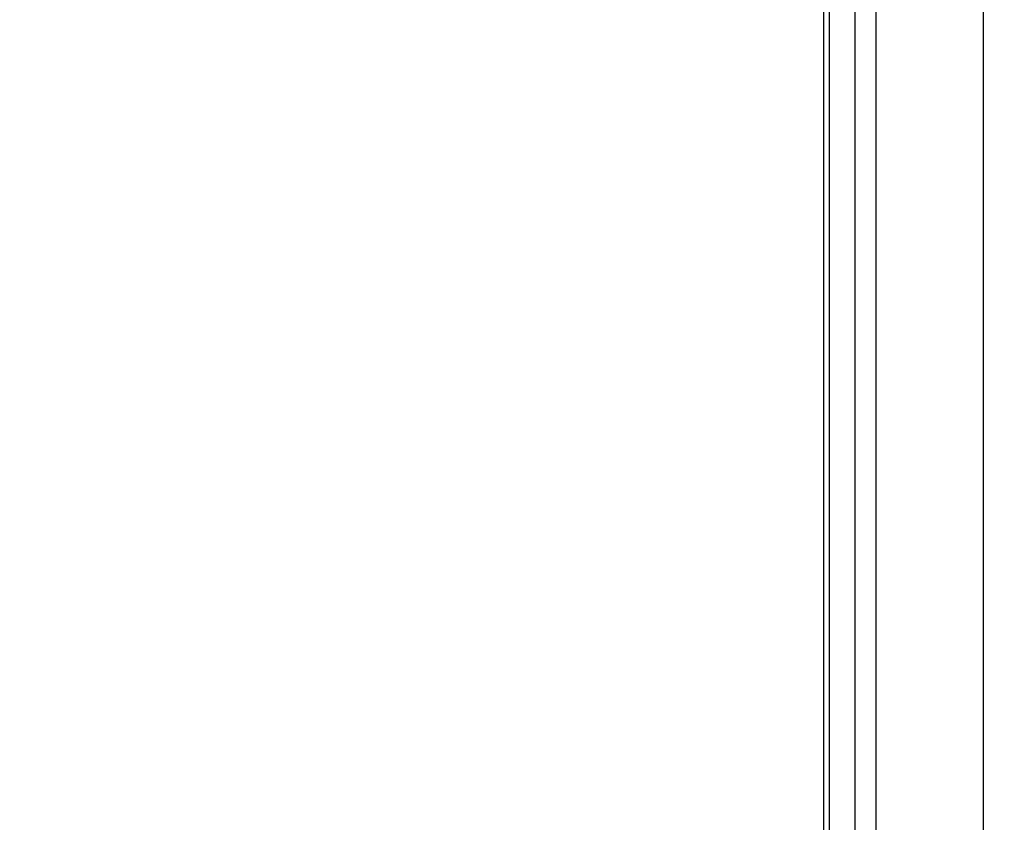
# Model space of a CAD drawing. Header units: millimetres. Extents: x 20 to 26059, y 28 to 17638.
# Tile 21 of 73: x 8756 to 9015, y 6138 to 6348. Entities that reach past the tile are written whole.
import ezdxf

# ---------------------------------------------------------------- set-up
doc = ezdxf.new("R2010")
doc.units = ezdxf.units.MM
doc.layers.add('COMPONENT_GEOMETRY', color=7, linetype='Continuous')
doc.styles.add('SLDTEXTSTYLE0', font='TXT', dxfattribs={"width": 0.75})
doc.dimstyles.new('SLDDIMSTYLE0', dxfattribs={"dimtxt": 150, "dimasz": 6.604, "dimexe": 0, "dimexo": 0.0625, "dimgap": 37.5, "dimtad": 0, "dimtih": 1, "dimtoh": 1, "dimdec": 0, "dimlfac": 0.5, "dimrnd": 1e-09, "dimzin": 12, "dimdsep": 46, "dimtxsty": 'SLDTEXTSTYLE0', "dimsah": 1, "dimcen": 0.09, "dimadec": 0, "dimazin": 3, "dimtfac": 1, "dimtdec": 0, "dimtofl": 0, "dimtmove": 0, "dimatfit": 3, "dimfxl": 1, "dimfrac": 2, "dimtolj": 1, "dimtzin": 12, "dimarcsym": 0})

# ---------------------------------------------------------------- blocks, each defined once
blk = doc.blocks.new('_D_2')
at = {"layer": 'COMPONENT_GEOMETRY', "color": 7, "ltscale": 2}
for p, q in [((9012.3, 8122.33), (943.85, 8122.33)), ((950.2, 8122.33), (950.2, 5128.74)), ((950.2, 1897.03), (950.2, 4890.62)), ((8163.95, 1897.03), (943.85, 1897.03))]:
    blk.add_line(p, q, dxfattribs=at)
for points in [[(950.2, 8122.33), (949.19, 8115.72), (951.22, 8115.72)], [(950.2, 1897.03), (951.22, 1903.63), (949.19, 1903.63)]]:
    blk.add_solid(points, dxfattribs=at)
at = {"layer": 'COMPONENT_GEOMETRY', "color": 7, "ltscale": 2, "insert": (728.54, 5083.98), "char_height": 150, "attachment_point": 1, "style": 'SLDTEXTSTYLE0'}
blk.add_mtext('3113', dxfattribs=at)

msp = doc.modelspace()

# ---------------------------------------------------------------- linework, layer by layer
at = {"color": 8, "linetype": 'Continuous', "lineweight": 25, "ltscale": 2}
for p, q in [((8975.71, 2354.33), (8975.71, 8102.33)), ((8981.17, 8102.33), (8981.17, 2354.33)), ((9009.42, 2354.33), (9009.42, 8102.33)), ((8968.91, 6573.89), (8968.91, 2354.33))]:
    msp.add_line(p, q, dxfattribs=at)
at = {"color": 7, "linetype": 'Continuous', "lineweight": 25, "ltscale": 2}
for p, q in [((8968.9, 6573.87), (8968.9, 2354.33)), ((8967.46, 5960.6), (8967.46, 6572.77))]:
    msp.add_line(p, q, dxfattribs=at)

# ---------------------------------------------------------------- dimensions: what is measured, and where the dimension line sits
at = {"layer": 'COMPONENT_GEOMETRY', "color": 7, "ltscale": 2}
dim = msp.add_linear_dim(base=(950.2, 8122.33), p1=(8166.49, 1897.03), p2=(9014.84, 8122.33), angle=90, dimstyle='SLDDIMSTYLE0', dxfattribs=at)
dim.commit()
dim.dimension.update_dxf_attribs({"geometry": '_D_2', "text_midpoint": (950.2, 5009.68), "dimtype": 160})

doc.saveas('drawing.dxf')
